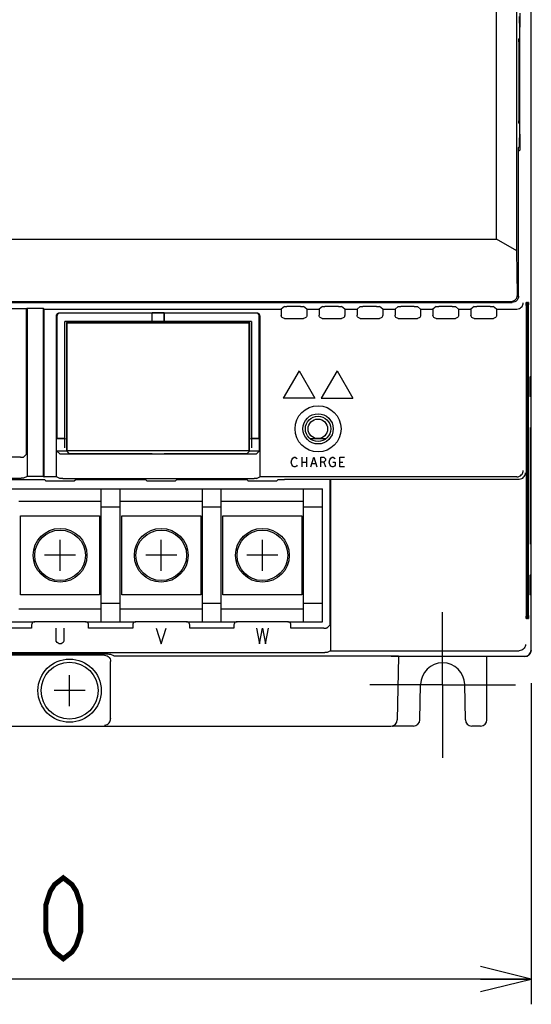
# Model space of a CAD drawing. Extents: x 129 to 1619, y 128 to 1105.
# Tile 12 of 31: x 924 to 1005, y 476 to 632. Entities that reach past the tile are written whole.
import ezdxf

# ---------------------------------------------------------------- set-up
doc = ezdxf.new("R2010")
doc.units = 0
doc.header["$LTSCALE"] = 92.4
doc.linetypes.add('CENTER', pattern=[0.6, 0.375, -0.075, 0.075, -0.075])
doc.layers.get('0').update_dxf_attribs({"linetype": 'CONTINUOUS'})
for name, color, linetype in [('ALL_AXIS', 7, 'CONTINUOUS'), ('ALL_CURVE', 7, 'CONTINUOUS'), ('ALL_DIM', 7, 'CONTINUOUS'), ('ALL_FEATURES', 7, 'CONTINUOUS')]:
    doc.layers.add(name, color=color, linetype=linetype)
doc.dimstyles.get("Standard").update_dxf_attribs({"dimtxt": 2.5, "dimasz": 2.5, "dimexe": 1.25, "dimexo": 0.625, "dimtad": 1, "dimcen": 2.5, "dimazin": 3, "dimtfac": 1, "dimtmove": 0, "dimatfit": 3})

# ---------------------------------------------------------------- blocks, each defined once
blk = doc.blocks.new('_OPEN')
at = {"color": 0, "linetype": 'BYBLOCK'}
for p, q in [((0, 0), (-1, 0.25)), ((-1, -0.25), (0, 0)), ((-1, 0), (0, 0))]:
    blk.add_line(p, q, dxfattribs=at)
blk = doc.blocks.new('*D2')
at = {"layer": 'ALL_DIM', "color": 2, "linetype": 'CONTINUOUS'}
for p, q in [((1005, 526.79), (1005, 476)), ((835, 526.04), (835, 476)), ((835, 480), (920, 480)), ((1005, 480), (920, 480))]:
    blk.add_line(p, q, dxfattribs=at)
at = {"layer": 'ALL_DIM', "color": 2, "linetype": 'CONTINUOUS', "xscale": 8, "yscale": 8, "zscale": 8, "rotation": 180}
blk.add_blockref('_OPEN', (835, 480), dxfattribs=at)
at = {"layer": 'ALL_DIM', "color": 2, "linetype": 'CONTINUOUS', "xscale": 8, "yscale": 8, "zscale": 8}
blk.add_blockref('_OPEN', (1005, 480), dxfattribs=at)

msp = doc.modelspace()

# ---------------------------------------------------------------- linework, layer by layer
at = {"color": 7, "linetype": 'CONTINUOUS'}
for p, q in [((918.997, 557.5), (972, 557.5)), ((937, 536.5), (937, 557.5)), ((940, 536.5), (940, 557.5)), ((953, 536.5), (953, 557.5)), ((956, 536.5), (956, 557.5)), ((969, 536.5), (969, 557.5)), ((972, 536.5), (972, 557.5)), ((937, 555.5), (924, 555.5)), ((940, 554.6), (937, 554.6)), ((953, 555.5), (940, 555.5)), ((956, 554.6), (953, 554.6)), ((969, 555.5), (956, 555.5)), ((972, 554.6), (969, 554.6)), ((924.25, 553.25), (936.75, 553.25)), ((924.25, 540.75), (924.25, 553.25)), ((936.75, 553.25), (936.75, 540.75)), ((940.25, 553.25), (952.75, 553.25)), ((940.25, 540.75), (940.25, 553.25)), ((952.75, 553.25), (952.75, 540.75)), ((956.25, 553.25), (968.75, 553.25)), ((956.25, 540.75), (956.25, 553.25)), ((968.75, 553.25), (968.75, 540.75)), ((936.75, 540.75), (924.25, 540.75)), ((952.75, 540.75), (940.25, 540.75)), ((968.75, 540.75), (956.25, 540.75)), ((940, 539.4), (937, 539.4)), ((956, 539.4), (953, 539.4)), ((972, 539.4), (969, 539.4)), ((937, 538.5), (924, 538.5)), ((953, 538.5), (940, 538.5)), ((969, 538.5), (956, 538.5)), ((918.5, 536.5), (926.5, 536.5)), ((934.5, 536.5), (942.5, 536.5)), ((950.5, 536.5), (958.5, 536.5)), ((966.5, 536.5), (972, 536.5))]:
    msp.add_line(p, q, dxfattribs=at)
at = {"color": 40, "linetype": 'CONTINUOUS'}
for p, q in [((930.5, 544.55), (930.5, 549.45)), ((946.5, 544.55), (946.5, 549.45)), ((962.5, 544.55), (962.5, 549.45)), ((932.95, 547), (928.05, 547)), ((948.95, 547), (944.05, 547)), ((964.95, 547), (960.05, 547))]:
    msp.add_line(p, q, dxfattribs=at)
at = {"color": 7, "linetype": 'CONTINUOUS'}
for centre, radius in [((930.5, 547), 4.25), ((946.5, 547), 4.25), ((962.5, 547), 4.25), ((930.5, 547), 4), ((946.5, 547), 4), ((962.5, 547), 4)]:
    msp.add_circle(centre, radius, dxfattribs=at)
at = {"layer": 'ALL_AXIS', "color": 7, "linetype": 'CONTINUOUS'}
for p, q in [((1005, 575.367), (1004.816, 575.183)), ((970.051, 565.45), (972.549, 565.45)), ((1005, 540.633), (1004.816, 540.817))]:
    msp.add_line(p, q, dxfattribs=at)
at = {"layer": 'ALL_AXIS', "color": 7, "linetype": 'CENTER'}
for q in [(991, 538), (979.5, 526.5), (1002.5, 526.5), (991, 515)]:
    msp.add_line((991, 526.5), q, dxfattribs=at)
at = {"layer": 'ALL_AXIS', "color": 7, "linetype": 'CONTINUOUS'}
for points in [[(1004.816, 575.183), (1004.811, 575.146), (1004.806, 575.046), (1004.801, 574.888), (1004.797, 574.678), (1004.794, 574.426), (1004.792, 574.142), (1004.791, 573.839), (1004.791, 573.528), (1004.792, 573.225), (1004.794, 572.941), (1004.797, 572.689), (1004.801, 572.479), (1004.806, 572.321), (1004.811, 572.221), (1004.816, 572.184)], [(1004.816, 543.816), (1004.811, 543.779), (1004.806, 543.679), (1004.801, 543.521), (1004.797, 543.311), (1004.794, 543.059), (1004.792, 542.775), (1004.791, 542.472), (1004.791, 542.161), (1004.792, 541.858), (1004.794, 541.574), (1004.797, 541.322), (1004.801, 541.112), (1004.806, 540.954), (1004.811, 540.854), (1004.816, 540.817)]]:
    msp.add_lwpolyline(points, dxfattribs=at)
for centre, radius in [((971.27, 567), 1.55), ((932, 525.6), 5), ((932, 525.6), 4.5)]:
    msp.add_circle(centre, radius, dxfattribs=at)
at = {"layer": 'ALL_CURVE', "color": 4, "linetype": 'CONTINUOUS'}
for p, q in [((968.3, 576.2), (965.8, 571.87)), ((968.3, 576.2), (970.8, 571.87)), ((974.3, 576.2), (971.8, 571.87)), ((974.3, 576.2), (976.8, 571.87)), ((970.8, 571.87), (965.8, 571.87)), ((971.8, 571.87), (976.8, 571.87)), ((967.05, 561.75), (967.144, 562.125)), ((967.144, 562.125), (967.331, 562.375)), ((967.331, 562.375), (967.519, 562.5)), ((967.519, 562.5), (967.706, 562.5)), ((967.706, 562.5), (967.894, 562.375)), ((967.894, 562.375), (967.987, 562.25)), ((968.737, 562.5), (968.737, 561)), ((969.487, 562.5), (969.487, 561)), ((970.144, 561), (970.612, 562.5)), ((970.612, 562.5), (971.081, 561)), ((971.737, 562.5), (972.206, 562.5)), ((971.737, 561), (971.737, 562.5)), ((972.206, 562.5), (972.394, 562.375)), ((972.394, 562.375), (972.487, 562.25)), ((972.487, 562.25), (972.487, 562)), ((973.05, 561.75), (973.144, 562.125)), ((973.144, 562.125), (973.331, 562.375)), ((973.331, 562.375), (973.519, 562.5)), ((973.519, 562.5), (973.706, 562.5)), ((973.706, 562.5), (973.894, 562.375)), ((973.894, 562.375), (973.987, 562.25)), ((974.737, 562.5), (975.487, 562.5)), ((974.737, 561), (974.737, 562.5)), ((967.144, 561.375), (967.05, 561.75)), ((967.331, 561.125), (967.144, 561.375)), ((967.519, 561), (967.331, 561.125)), ((967.706, 561), (967.519, 561)), ((967.894, 561.125), (967.706, 561)), ((967.987, 561.25), (967.894, 561.125)), ((968.737, 561.75), (969.487, 561.75)), ((970.331, 561.5), (970.894, 561.5)), ((972.206, 561.75), (971.737, 561.75)), ((972.394, 561.875), (972.206, 561.75)), ((972.206, 561.75), (972.487, 561)), ((972.487, 562), (972.394, 561.875)), ((973.144, 561.375), (973.05, 561.75)), ((973.331, 561.125), (973.144, 561.375)), ((973.519, 561), (973.331, 561.125)), ((973.706, 561), (973.519, 561)), ((973.612, 561.75), (973.987, 561.75)), ((973.894, 561.125), (973.706, 561)), ((973.987, 561.25), (973.894, 561.125)), ((973.987, 561.75), (973.987, 561.25)), ((974.737, 561.75), (975.206, 561.75)), ((975.487, 561), (974.737, 561)), ((929.87, 533.417), (929.87, 535.5)), ((931.12, 535.5), (931.12, 533.417)), ((945.72, 535.5), (946.501, 533)), ((946.501, 533), (947.283, 535.5)), ((961.57, 535.5), (962.039, 533)), ((962.039, 533), (962.508, 535.5)), ((962.508, 535.5), (962.976, 533)), ((962.976, 533), (963.445, 535.5)), ((930.026, 533.208), (929.87, 533.417)), ((930.339, 533), (930.026, 533.208)), ((930.651, 533), (930.339, 533)), ((930.964, 533.208), (930.651, 533)), ((931.12, 533.417), (930.964, 533.208))]:
    msp.add_line(p, q, dxfattribs=at)
at = {"layer": 'ALL_CURVE', "color": 40, "linetype": 'CONTINUOUS'}
for p, q in [((932, 523.15), (932, 528.05)), ((934.45, 525.6), (929.55, 525.6))]:
    msp.add_line(p, q, dxfattribs=at)
at = {"layer": 'ALL_DIM', "color": 2, "linetype": 'CONTINUOUS', "const_width": 0.8}
msp.add_lwpolyline([(931.008, 483.2), (929.632, 484.267), (928.944, 485.333), (928.256, 487.467), (928.256, 491.733), (928.944, 493.867), (929.632, 494.933), (931.008, 496), (932.384, 494.933), (933.072, 493.867), (933.76, 491.733), (933.76, 487.467), (933.072, 485.333), (932.384, 484.267), (931.008, 483.2)], dxfattribs=at)
at = {"layer": 'ALL_FEATURES', "color": 7, "linetype": 'CONTINUOUS'}
for p, q in [((1005, 571.991), (1005, 782.009)), ((999.5, 597), (999.5, 659.73)), ((1002.744, 595.138), (1002.744, 656.357)), ((1003.154, 631.515), (1003.142, 632.214)), ((1003.157, 631.153), (1003.154, 631.515)), ((1003.157, 631.153), (1003.157, 613.014)), ((1003.232, 613.62), (1003.231, 630.514)), ((1003.032, 628.176), (1003.032, 615.694)), ((1003.099, 628.675), (1003.041, 628.675)), ((1003.108, 615.822), (1003.107, 628.307)), ((1003.041, 615.325), (1003.099, 615.325)), ((1003.142, 611.786), (1003.151, 612.3)), ((1003.151, 612.3), (1003.156, 612.669)), ((1003.156, 612.669), (1003.157, 613.014)), ((1003.23, 613.352), (1003.194, 611.286)), ((1003, 611.5), (1003.136, 611.636)), ((1003, 588), (1003, 611.5)), ((1003.01, 611), (1003, 611)), ((1003.01, 611), (1003.18, 611)), ((1003.01, 588.043), (1003.01, 611)), ((837.279, 597), (999.5, 597)), ((1002.744, 595.138), (999.5, 597)), ((1002.83, 588.17), (1002.744, 595.138)), ((838.157, 587.157), (1001.843, 587.157)), ((1002.977, 587.798), (1002.985, 587.82)), ((1002.985, 587.82), (1003.01, 588.043)), ((838, 587), (1002, 587)), ((925.2, 586), (917.763, 585.999)), ((925.287, 586.067), (925.2, 586)), ((925.2, 562.989), (925.2, 586)), ((925.287, 586.067), (927.832, 586.067)), ((925.287, 586.067), (925.287, 559.49)), ((927.832, 586.067), (928, 585.938)), ((927.832, 586.067), (927.832, 559.49)), ((928, 585.938), (965.476, 585.938)), ((928, 559.407), (928, 585.938)), ((965.983, 586.328), (965.476, 585.938)), ((965.476, 585.938), (965.476, 584.976)), ((968.517, 586.341), (966.387, 586.341)), ((969.524, 585.938), (969.017, 586.328)), ((969.524, 585.938), (971.476, 585.938)), ((969.524, 585.938), (969.524, 584.976)), ((971.983, 586.328), (971.476, 585.938)), ((971.476, 585.938), (971.476, 584.976)), ((974.517, 586.341), (972.387, 586.341)), ((975.524, 585.938), (975.017, 586.328)), ((975.524, 585.938), (977.476, 585.938)), ((975.524, 585.938), (975.524, 584.976)), ((977.983, 586.328), (977.476, 585.938)), ((977.476, 585.938), (977.476, 584.976)), ((980.517, 586.341), (978.387, 586.341)), ((981.524, 585.938), (981.017, 586.328)), ((981.524, 585.938), (983.476, 585.938)), ((981.524, 585.938), (981.524, 584.976)), ((983.983, 586.328), (983.476, 585.938)), ((983.476, 585.938), (983.476, 584.976)), ((986.517, 586.341), (984.387, 586.341)), ((987.524, 585.938), (987.017, 586.328)), ((987.524, 585.938), (989.476, 585.938)), ((987.524, 585.938), (987.524, 584.976)), ((989.983, 586.328), (989.476, 585.938)), ((989.476, 585.938), (989.476, 584.976)), ((992.517, 586.341), (990.387, 586.341)), ((993.524, 585.938), (993.017, 586.328)), ((993.524, 585.938), (995.476, 585.938)), ((993.524, 585.938), (993.524, 584.976)), ((995.983, 586.328), (995.476, 585.938)), ((995.476, 585.938), (995.476, 584.976)), ((998.517, 586.341), (996.387, 586.341)), ((999.524, 585.938), (999.017, 586.328)), ((999.524, 585.938), (1002.728, 585.938)), ((999.524, 585.938), (999.524, 584.976)), ((1002.745, 585.938), (1002.728, 585.938)), ((1004.195, 586.501), (1004.196, 537.369)), ((1004.239, 587), (1004.204, 587)), ((1004.248, 537.497), (1004.247, 586.632)), ((1004.283, 586.501), (1004.283, 537.369)), ((1004.326, 587), (1004.291, 587)), ((1004.335, 537.497), (1004.335, 586.632)), ((1004.37, 586.501), (1004.37, 537.369)), ((1004.414, 587), (1004.379, 587)), ((1004.422, 537.497), (1004.422, 586.632)), ((1004.457, 586.501), (1004.457, 537.369)), ((1004.501, 587), (1004.466, 587)), ((1004.51, 537.497), (1004.509, 586.632)), ((1004.544, 586.501), (1004.545, 537.369)), ((1004.588, 587), (1004.553, 587)), ((1004.597, 537.497), (1004.596, 586.632)), ((929.93, 559.407), (929.93, 584.87)), ((930, 584.8), (930, 565.5)), ((930.43, 585.37), (961.57, 585.37)), ((945, 585.3), (930.5, 585.3)), ((960.75, 584), (931.25, 584)), ((931.25, 564), (931.25, 584)), ((945.042, 585.342), (945, 585.3)), ((945, 585.3), (945, 583.8)), ((946.958, 585.342), (945.042, 585.342)), ((945.053, 583.747), (945.042, 585.342)), ((946.947, 583.747), (946.958, 585.342)), ((946.958, 585.342), (947, 585.3)), ((961.5, 585.3), (947, 585.3)), ((947, 583.8), (947, 585.3)), ((960.75, 584), (960.75, 564)), ((962, 565.5), (962, 584.8)), ((962.07, 584.87), (962.07, 559.407)), ((965.976, 584.476), (969.024, 584.476)), ((971.976, 584.476), (975.024, 584.476)), ((977.976, 584.476), (981.024, 584.476)), ((983.976, 584.476), (987.024, 584.476)), ((989.976, 584.476), (993.024, 584.476)), ((995.976, 584.476), (999.024, 584.476)), ((945, 583.8), (931.5, 583.8)), ((931.57, 583.73), (931.5, 583.8)), ((931.5, 583.8), (931.5, 565.5)), ((960.43, 583.73), (931.57, 583.73)), ((931.57, 583.73), (931.57, 563.57)), ((945.053, 583.747), (945, 583.8)), ((946.947, 583.747), (945.053, 583.747)), ((946.947, 583.747), (947, 583.8)), ((960.5, 583.8), (947, 583.8)), ((960.43, 583.73), (960.5, 583.8)), ((960.43, 563.57), (960.43, 583.73)), ((960.5, 565.5), (960.5, 583.8)), ((1004.794, 572.993), (1005, 573)), ((1005.009, 571.991), (1004.816, 572.184)), ((1005.026, 570.974), (1005.009, 571.991)), ((1005.026, 545.026), (1005.026, 570.974)), ((1004.938, 567.236), (1004.888, 567.236)), ((1004.95, 566.786), (1004.952, 566.44)), ((929.958, 565.458), (930, 565.5)), ((929.958, 565.458), (931.553, 565.447)), ((929.958, 563.542), (929.958, 565.458)), ((931.25, 565.5), (930, 565.5)), ((931.553, 565.447), (931.5, 565.5)), ((931.553, 563.553), (931.553, 565.447)), ((960.447, 565.447), (960.5, 565.5)), ((960.447, 565.447), (962.042, 565.458)), ((960.447, 563.553), (960.447, 565.447)), ((962, 565.5), (960.75, 565.5)), ((962.042, 565.458), (962, 565.5)), ((962.042, 563.542), (962.042, 565.458)), ((924.228, 562.5), (919.05, 562.5)), ((925.2, 562.989), (924.728, 562.517)), ((929.958, 563.542), (931.553, 563.553)), ((929.958, 563.542), (930.437, 563.063)), ((930, 563.5), (931.5, 563.5)), ((930.937, 563.046), (961.063, 563.046)), ((931.5, 563.5), (931.902, 563.098)), ((931.57, 563.57), (931.553, 563.553)), ((931.57, 563.57), (960.43, 563.57)), ((931.902, 563.098), (945, 563.098)), ((945, 563.098), (945.052, 563.046)), ((947, 563.098), (946.948, 563.046)), ((947, 563.098), (960.098, 563.098)), ((960.098, 563.098), (960.5, 563.5)), ((960.43, 563.57), (960.447, 563.553)), ((960.447, 563.553), (962.042, 563.542)), ((960.5, 563.5), (962, 563.5)), ((962.042, 563.542), (961.563, 563.063)), ((919.05, 559.202), (924.355, 559.203)), ((925.287, 559.49), (924.728, 559.211)), ((927.832, 559.49), (925.287, 559.49)), ((927.832, 559.49), (928, 559.407)), ((929.93, 559.407), (928, 559.407)), ((928.192, 558.808), (928.017, 558.983)), ((930.437, 559.153), (929.93, 559.407)), ((930.937, 559.145), (961.19, 559.145)), ((932.808, 558.808), (932.983, 558.983)), ((933.553, 558.998), (933.983, 559)), ((944.192, 558.808), (944.017, 558.983)), ((948.808, 558.808), (948.983, 558.983)), ((949.553, 558.998), (949.983, 559)), ((960.192, 558.808), (960.017, 558.983)), ((961.563, 559.153), (962.07, 559.407)), ((1002.728, 559.407), (962.07, 559.407)), ((964.808, 558.808), (964.983, 558.983)), ((965.553, 558.998), (965.983, 559)), ((973.2, 559), (965.983, 559)), ((973.287, 559.044), (973.2, 559)), ((973.2, 535.989), (973.2, 559)), ((973.287, 559.044), (1003.091, 559.044)), ((973.287, 559.044), (973.287, 531.909)), ((1002.728, 559.407), (1002.745, 559.407)), ((1003.108, 559.044), (1003.091, 559.044)), ((931.808, 558.791), (932.238, 558.792)), ((947.808, 558.791), (948.238, 558.792)), ((963.808, 558.791), (964.237, 558.792)), ((1004.875, 549.215), (1004.874, 549.562)), ((1004.938, 548.764), (1004.888, 548.764)), ((1005.009, 544.009), (1005.026, 545.026)), ((1005.009, 544.009), (1004.816, 543.816)), ((1005, 532), (1005, 544.009)), ((1005, 543), (1004.794, 543.007)), ((926, 536), (926, 535.5)), ((934.5, 536.5), (926.5, 536.5)), ((935, 535.5), (935, 536)), ((942, 536), (942, 535.5)), ((950.5, 536.5), (942.5, 536.5)), ((951, 535.5), (951, 536)), ((958, 536), (958, 535.5)), ((966.5, 536.5), (958.5, 536.5)), ((967, 535.5), (967, 536)), ((973.2, 535.989), (972.728, 535.517)), ((1004.204, 537), (1004.239, 537)), ((1004.291, 537), (1004.326, 537)), ((1004.379, 537), (1004.414, 537)), ((1004.466, 537), (1004.501, 537)), ((1004.553, 537), (1004.588, 537)), ((926, 535.5), (919, 535.5)), ((942, 535.5), (935, 535.5)), ((958, 535.5), (951, 535.5)), ((972.228, 535.5), (967, 535.5)), ((840.772, 531.621), (972.355, 531.622)), ((937.501, 531.2), (902.499, 531.2)), ((939, 531.091), (938.517, 531.332)), ((973.287, 531.909), (972.728, 531.63)), ((973.287, 531.909), (1003.091, 531.909)), ((984, 531), (982.86, 531.01)), ((984, 531), (983.825, 520.983)), ((984, 531), (984, 531.074)), ((1004, 531), (984, 531)), ((984.2, 531), (984.052, 531.074)), ((998, 521), (998, 531)), ((1003.091, 531.909), (1003.108, 531.91)), ((938.5, 521.174), (938.5, 530.201)), ((987.403, 520.983), (987.501, 526.561)), ((994.597, 520.983), (994.499, 526.561)), ((938.5, 521.174), (938.499, 521.14)), ((857.174, 520), (982.826, 520)), ((986.403, 520), (983.175, 520)), ((997, 520), (995.597, 520))]:
    msp.add_line(p, q, dxfattribs=at)
for points in [[(1003.194, 632.714), (1003.23, 630.648), (1003.231, 630.514)], [(1003.032, 628.176), (1003.032, 628.306), (1003.033, 628.426), (1003.034, 628.529), (1003.036, 628.608), (1003.038, 628.658), (1003.041, 628.675)], [(1003.099, 628.675), (1003.101, 628.658), (1003.103, 628.608), (1003.105, 628.529), (1003.107, 628.427), (1003.107, 628.307)], [(1003.041, 615.325), (1003.038, 615.342), (1003.036, 615.392), (1003.034, 615.471), (1003.033, 615.574), (1003.032, 615.694)], [(1003.108, 615.822), (1003.107, 615.693), (1003.107, 615.573), (1003.105, 615.471), (1003.103, 615.392), (1003.101, 615.342), (1003.099, 615.325)], [(1003.232, 613.62), (1003.231, 613.486), (1003.23, 613.352)], [(1003.136, 611.636), (1003.138, 611.655), (1003.14, 611.706), (1003.142, 611.786)], [(1003.194, 611.286), (1003.192, 611.175), (1003.188, 611.085), (1003.184, 611.023), (1003.18, 611)], [(1001.843, 587.157), (1002.039, 587.177), (1002.231, 587.237), (1002.414, 587.34), (1002.579, 587.488), (1002.713, 587.682), (1002.801, 587.914), (1002.83, 588.17)], [(1003, 588), (1002.975, 587.777), (1002.901, 587.566), (1002.782, 587.376), (1002.624, 587.218), (1002.434, 587.099), (1002.223, 587.025), (1002, 587)], [(965.983, 586.328), (965.996, 586.331), (966.026, 586.333), (966.073, 586.336), (966.135, 586.338), (966.21, 586.339), (966.296, 586.34), (966.387, 586.341)], [(968.517, 586.341), (968.613, 586.341), (968.704, 586.34), (968.79, 586.339), (968.865, 586.338), (968.927, 586.336), (968.974, 586.333), (969.004, 586.331), (969.017, 586.328)], [(971.983, 586.328), (971.996, 586.331), (972.026, 586.333), (972.073, 586.336), (972.135, 586.338), (972.21, 586.339), (972.296, 586.34), (972.387, 586.341)], [(974.517, 586.341), (974.613, 586.341), (974.704, 586.34), (974.79, 586.339), (974.865, 586.338), (974.927, 586.336), (974.974, 586.333), (975.004, 586.331), (975.017, 586.328)], [(977.983, 586.328), (977.996, 586.331), (978.026, 586.333), (978.073, 586.336), (978.135, 586.338), (978.21, 586.339), (978.296, 586.34), (978.387, 586.341)], [(980.517, 586.341), (980.613, 586.341), (980.704, 586.34), (980.79, 586.339), (980.865, 586.338), (980.927, 586.336), (980.974, 586.333), (981.004, 586.331), (981.017, 586.328)], [(983.983, 586.328), (983.996, 586.331), (984.026, 586.333), (984.073, 586.336), (984.135, 586.338), (984.21, 586.339), (984.296, 586.34), (984.387, 586.341)], [(986.517, 586.341), (986.613, 586.341), (986.704, 586.34), (986.79, 586.339), (986.865, 586.338), (986.927, 586.336), (986.974, 586.333), (987.004, 586.331), (987.017, 586.328)], [(989.983, 586.328), (989.996, 586.331), (990.026, 586.333), (990.073, 586.336), (990.135, 586.338), (990.21, 586.339), (990.296, 586.34), (990.387, 586.341)], [(992.517, 586.341), (992.613, 586.341), (992.704, 586.34), (992.79, 586.339), (992.865, 586.338), (992.927, 586.336), (992.974, 586.333), (993.004, 586.331), (993.017, 586.328)], [(995.983, 586.328), (995.996, 586.331), (996.026, 586.333), (996.073, 586.336), (996.135, 586.338), (996.21, 586.339), (996.296, 586.34), (996.387, 586.341)], [(998.517, 586.341), (998.613, 586.341), (998.704, 586.34), (998.79, 586.339), (998.865, 586.338), (998.927, 586.336), (998.974, 586.333), (999.004, 586.331), (999.017, 586.328)], [(1002.745, 585.938), (1002.96, 585.965), (1003.151, 586.029), (1003.313, 586.12), (1003.447, 586.231), (1003.555, 586.355), (1003.638, 586.49), (1003.697, 586.629), (1003.732, 586.771), (1003.745, 586.912)], [(1004.195, 586.501), (1004.196, 586.631), (1004.196, 586.751), (1004.198, 586.854), (1004.2, 586.933), (1004.202, 586.983), (1004.204, 587)], [(1004.239, 587), (1004.241, 586.983), (1004.243, 586.933), (1004.245, 586.854), (1004.247, 586.752), (1004.247, 586.632)], [(1004.283, 586.501), (1004.283, 586.631), (1004.284, 586.751), (1004.285, 586.854)], [(1004.285, 586.854), (1004.287, 586.933), (1004.289, 586.983), (1004.291, 587)], [(1004.326, 587), (1004.329, 586.983), (1004.331, 586.933), (1004.332, 586.854)], [(1004.332, 586.854), (1004.334, 586.752), (1004.335, 586.632)], [(1004.37, 586.501), (1004.37, 586.631), (1004.371, 586.751), (1004.372, 586.854)], [(1004.372, 586.854), (1004.374, 586.933), (1004.376, 586.983), (1004.379, 587)], [(1004.414, 587), (1004.416, 586.983), (1004.418, 586.933), (1004.42, 586.854)], [(1004.42, 586.854), (1004.421, 586.752), (1004.422, 586.632)], [(1004.457, 586.501), (1004.457, 586.631), (1004.458, 586.751), (1004.46, 586.854)], [(1004.46, 586.854), (1004.461, 586.933), (1004.464, 586.983), (1004.466, 587)], [(1004.501, 587), (1004.503, 586.983), (1004.505, 586.933), (1004.507, 586.854)], [(1004.507, 586.854), (1004.508, 586.752), (1004.509, 586.632)], [(1004.544, 586.501), (1004.545, 586.631), (1004.546, 586.751), (1004.547, 586.854)], [(1004.547, 586.854), (1004.549, 586.933), (1004.551, 586.983), (1004.553, 587)], [(1004.588, 587), (1004.59, 586.983), (1004.592, 586.933), (1004.594, 586.854)], [(1004.594, 586.854), (1004.596, 586.752), (1004.596, 586.632)], [(929.93, 584.87), (929.947, 585), (929.997, 585.12), (930.076, 585.224), (930.18, 585.303), (930.3, 585.353), (930.43, 585.37)], [(930.5, 585.3), (930.37, 585.283), (930.25, 585.233), (930.146, 585.154), (930.067, 585.05), (930.017, 584.93), (930, 584.8)], [(962, 584.8), (961.983, 584.93), (961.933, 585.05), (961.854, 585.154), (961.75, 585.233), (961.63, 585.283), (961.5, 585.3)], [(961.57, 585.37), (961.7, 585.353), (961.82, 585.303), (961.924, 585.224), (962.003, 585.12), (962.053, 585), (962.07, 584.87)], [(965.976, 584.476), (965.846, 584.493), (965.726, 584.543), (965.623, 584.623), (965.543, 584.726), (965.493, 584.846), (965.476, 584.976)], [(969.524, 584.976), (969.507, 584.846), (969.457, 584.726), (969.377, 584.623), (969.274, 584.543), (969.154, 584.493), (969.024, 584.476)], [(971.976, 584.476), (971.846, 584.493), (971.726, 584.543), (971.623, 584.623), (971.543, 584.726), (971.493, 584.846), (971.476, 584.976)], [(975.524, 584.976), (975.507, 584.846), (975.457, 584.726), (975.377, 584.623), (975.274, 584.543), (975.154, 584.493), (975.024, 584.476)], [(977.976, 584.476), (977.846, 584.493), (977.726, 584.543), (977.623, 584.623), (977.543, 584.726), (977.493, 584.846), (977.476, 584.976)], [(981.524, 584.976), (981.507, 584.846), (981.457, 584.726), (981.377, 584.623), (981.274, 584.543), (981.154, 584.493), (981.024, 584.476)], [(983.976, 584.476), (983.846, 584.493), (983.726, 584.543), (983.623, 584.623), (983.543, 584.726), (983.493, 584.846), (983.476, 584.976)], [(987.524, 584.976), (987.507, 584.846), (987.457, 584.726), (987.377, 584.623), (987.274, 584.543), (987.154, 584.493), (987.024, 584.476)], [(989.976, 584.476), (989.846, 584.493), (989.726, 584.543), (989.623, 584.623), (989.543, 584.726), (989.493, 584.846), (989.476, 584.976)], [(993.524, 584.976), (993.507, 584.846), (993.457, 584.726), (993.377, 584.623), (993.274, 584.543), (993.154, 584.493), (993.024, 584.476)], [(995.976, 584.476), (995.846, 584.493), (995.726, 584.543), (995.623, 584.623), (995.543, 584.726), (995.493, 584.846), (995.476, 584.976)], [(999.524, 584.976), (999.507, 584.846), (999.457, 584.726), (999.377, 584.623), (999.274, 584.543), (999.154, 584.493), (999.024, 584.476)], [(1004.874, 549.562), (1004.874, 566.616), (1004.875, 566.785), (1004.877, 566.936), (1004.879, 567.062), (1004.882, 567.157), (1004.885, 567.216), (1004.888, 567.236)], [(1004.938, 567.236), (1004.941, 567.216), (1004.944, 567.157), (1004.947, 567.063), (1004.949, 566.937), (1004.95, 566.786)], [(1004.952, 566.44), (1004.951, 549.382), (1004.95, 549.214), (1004.949, 549.063), (1004.947, 548.937), (1004.944, 548.843), (1004.941, 548.784), (1004.938, 548.764)], [(924.228, 562.5), (924.355, 562.501), (924.473, 562.502), (924.576, 562.505), (924.655, 562.508), (924.707, 562.512), (924.728, 562.517)], [(930.437, 563.063), (930.458, 563.058), (930.51, 563.054), (930.59, 563.051), (930.692, 563.048), (930.81, 563.047), (930.937, 563.046)], [(961.063, 563.046), (961.19, 563.047), (961.308, 563.048), (961.41, 563.051), (961.49, 563.054), (961.542, 563.058), (961.563, 563.063)], [(919.05, 559), (927.237, 559), (927.447, 558.998), (927.634, 558.996), (927.793, 558.994), (927.913, 558.99), (927.989, 558.987), (928.017, 558.983)], [(924.728, 559.211), (924.707, 559.209), (924.655, 559.207), (924.576, 559.205), (924.473, 559.204), (924.355, 559.203)], [(930.937, 559.145), (930.81, 559.145), (930.692, 559.146), (930.59, 559.147), (930.51, 559.149), (930.458, 559.151), (930.437, 559.153)], [(932.983, 558.983), (933.011, 558.987), (933.087, 558.99), (933.207, 558.994), (933.366, 558.996), (933.553, 558.998)], [(933.983, 559), (943.237, 559), (943.447, 558.998), (943.634, 558.996), (943.793, 558.994), (943.913, 558.99), (943.989, 558.987), (944.017, 558.983)], [(948.983, 558.983), (949.011, 558.987), (949.087, 558.99), (949.207, 558.994), (949.366, 558.996), (949.553, 558.998)], [(949.983, 559), (959.237, 559), (959.447, 558.998), (959.634, 558.996), (959.793, 558.994), (959.913, 558.99), (959.989, 558.987), (960.017, 558.983)], [(961.563, 559.153), (961.542, 559.151), (961.49, 559.149), (961.41, 559.147), (961.308, 559.146), (961.19, 559.145)], [(964.983, 558.983), (965.011, 558.987), (965.087, 558.99), (965.207, 558.994), (965.365, 558.996), (965.553, 558.998)], [(1002.745, 559.407), (1002.961, 559.434), (1003.152, 559.499), (1003.314, 559.591), (1003.448, 559.703), (1003.556, 559.829), (1003.639, 559.964), (1003.697, 560.105), (1003.732, 560.248), (1003.745, 560.389)], [(1003.108, 559.044), (1003.324, 559.071), (1003.515, 559.136), (1003.677, 559.228), (1003.811, 559.34), (1003.919, 559.466), (1004.002, 559.601), (1004.06, 559.742), (1004.095, 559.885), (1004.108, 560.026)], [(928.192, 558.808), (928.221, 558.804), (928.297, 558.8), (928.416, 558.797), (928.575, 558.794), (928.762, 558.792), (928.972, 558.791), (931.808, 558.791)], [(932.238, 558.792), (932.425, 558.794), (932.584, 558.797), (932.703, 558.8), (932.779, 558.804), (932.808, 558.808)], [(944.192, 558.808), (944.221, 558.804), (944.297, 558.8), (944.416, 558.797), (944.575, 558.794), (944.762, 558.792), (944.972, 558.791), (947.808, 558.791)], [(948.238, 558.792), (948.425, 558.794), (948.584, 558.797), (948.703, 558.8), (948.779, 558.804), (948.808, 558.808)], [(960.192, 558.808), (960.221, 558.804), (960.297, 558.8), (960.416, 558.797), (960.575, 558.794), (960.762, 558.792), (960.972, 558.791), (963.808, 558.791)], [(964.237, 558.792), (964.425, 558.794), (964.583, 558.797), (964.703, 558.8), (964.779, 558.804), (964.808, 558.808)], [(1004.888, 548.764), (1004.885, 548.784), (1004.882, 548.843), (1004.879, 548.938), (1004.877, 549.064), (1004.875, 549.215)], [(1004.204, 537), (1004.202, 537.017), (1004.2, 537.067), (1004.198, 537.146), (1004.196, 537.249), (1004.196, 537.369)], [(1004.248, 537.497), (1004.247, 537.368), (1004.247, 537.248), (1004.245, 537.146), (1004.243, 537.067), (1004.241, 537.017), (1004.239, 537)], [(1004.285, 537.146), (1004.284, 537.249), (1004.283, 537.369)], [(1004.335, 537.497), (1004.335, 537.368), (1004.334, 537.248), (1004.332, 537.146)], [(1004.372, 537.146), (1004.371, 537.249), (1004.37, 537.369)], [(1004.422, 537.497), (1004.422, 537.368), (1004.421, 537.248), (1004.42, 537.146)], [(1004.46, 537.146), (1004.458, 537.249), (1004.457, 537.369)], [(1004.51, 537.497), (1004.509, 537.368), (1004.508, 537.248), (1004.507, 537.146)], [(1004.547, 537.146), (1004.546, 537.249), (1004.545, 537.369)], [(1004.597, 537.497), (1004.596, 537.368), (1004.596, 537.248), (1004.594, 537.146)], [(926.5, 536.5), (926.37, 536.483), (926.25, 536.433), (926.146, 536.354), (926.067, 536.25), (926.017, 536.13), (926, 536)], [(935, 536), (934.983, 536.13), (934.933, 536.25), (934.854, 536.354), (934.75, 536.433), (934.63, 536.483), (934.5, 536.5)], [(942.5, 536.5), (942.37, 536.483), (942.25, 536.433), (942.146, 536.354), (942.067, 536.25), (942.017, 536.13), (942, 536)], [(951, 536), (950.983, 536.13), (950.933, 536.25), (950.854, 536.354), (950.75, 536.433), (950.63, 536.483), (950.5, 536.5)], [(958.5, 536.5), (958.37, 536.483), (958.25, 536.433), (958.146, 536.354), (958.067, 536.25), (958.017, 536.13), (958, 536)], [(967, 536), (966.983, 536.13), (966.933, 536.25), (966.854, 536.354), (966.75, 536.433), (966.63, 536.483), (966.5, 536.5)], [(1004.291, 537), (1004.289, 537.017), (1004.287, 537.067), (1004.285, 537.146)], [(1004.332, 537.146), (1004.331, 537.067), (1004.329, 537.017), (1004.326, 537)], [(1004.379, 537), (1004.376, 537.017), (1004.374, 537.067), (1004.372, 537.146)], [(1004.42, 537.146), (1004.418, 537.067), (1004.416, 537.017), (1004.414, 537)], [(1004.466, 537), (1004.464, 537.017), (1004.461, 537.067), (1004.46, 537.146)], [(1004.507, 537.146), (1004.505, 537.067), (1004.503, 537.017), (1004.501, 537)], [(1004.553, 537), (1004.551, 537.017), (1004.549, 537.067), (1004.547, 537.146)], [(1004.594, 537.146), (1004.592, 537.067), (1004.59, 537.017), (1004.588, 537)], [(972.228, 535.5), (972.355, 535.501), (972.473, 535.502), (972.576, 535.505), (972.655, 535.508), (972.707, 535.512), (972.728, 535.517)], [(1004.108, 532.892), (1004.095, 532.751), (1004.06, 532.608), (1004.002, 532.467), (1003.919, 532.331), (1003.811, 532.206), (1003.677, 532.094), (1003.515, 532.001), (1003.324, 531.936), (1003.108, 531.91)], [(938.517, 531.332), (938.485, 531.336), (938.407, 531.34), (938.287, 531.343), (938.129, 531.345), (937.942, 531.347), (937.735, 531.349), (902.483, 531.349)], [(937.501, 531.2), (937.723, 531.175), (937.934, 531.101), (938.124, 530.982), (938.282, 530.824), (938.401, 530.634), (938.475, 530.423), (938.5, 530.201)], [(939, 531.091), (983.27, 531.09), (983.478, 531.089), (983.664, 531.087), (983.822, 531.084), (983.943, 531.081), (984.021, 531.078), (984.052, 531.074)], [(972.728, 531.63), (972.707, 531.628), (972.655, 531.626), (972.576, 531.624), (972.473, 531.623), (972.355, 531.622)], [(1005, 532), (1004.975, 531.777), (1004.901, 531.566), (1004.782, 531.376), (1004.624, 531.218), (1004.434, 531.099), (1004.223, 531.025), (1004, 531)], [(937.534, 520.141), (937.752, 520.174), (937.947, 520.252), (938.115, 520.363), (938.253, 520.499), (938.359, 520.65), (938.434, 520.811), (938.481, 520.976), (938.499, 521.14)]]:
    msp.add_lwpolyline(points, dxfattribs=at)
for radius in [3.637, 2.395, 2]:
    msp.add_circle((971.3, 567), radius, dxfattribs=at)
for centre, radius, start, end in [((1004, 532), 1, 270, 360), ((991, 526.5), 3.5, 1, 179), ((982.825, 521), 1, 270, 359), ((986.403, 521), 1, 270, 359), ((995.597, 521), 1, 181, 270), ((997, 521), 1, 270, 360), ((983.175, 521), 1, 259.88789, 270)]:
    msp.add_arc(centre, radius, start, end, dxfattribs=at)

# ---------------------------------------------------------------- dimensions: what is measured, and where the dimension line sits
at = {"layer": 'ALL_DIM', "color": 2, "linetype": 'CONTINUOUS'}
dim = msp.add_linear_dim(base=(1005, 480), p1=(835, 526.039), p2=(1005, 526.789), dimstyle='Standard', dxfattribs=at)
dim.commit()
dim.dimension.update_dxf_attribs({"geometry": '*D2', "text_midpoint": (903.488, 483.2), "dimtype": 128})

doc.saveas('drawing.dxf')
